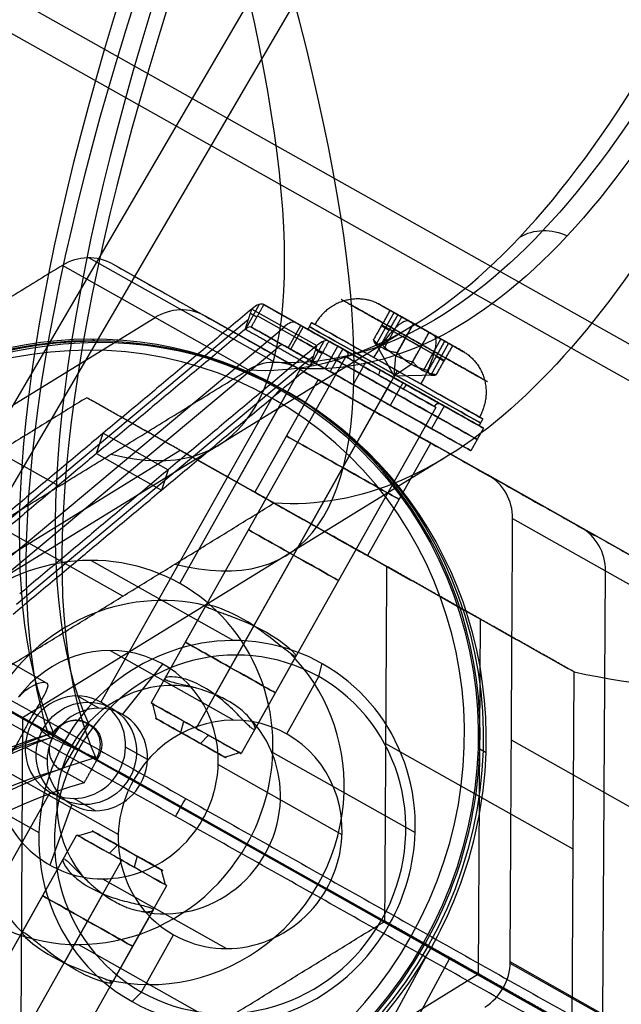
# Model space of a CAD drawing. Header units: millimetres. Extents: x -445 to 449, y -417 to 415.
# Tile 213 of 256: x 228 to 251, y -145 to -107. Entities that reach past the tile are written whole.
import ezdxf

# ---------------------------------------------------------------- set-up
doc = ezdxf.new("R2010")
doc.units = ezdxf.units.MM
doc.header["$MEASUREMENT"] = 0
doc.layers.add('Default', color=7, linetype='Continuous', true_color=0x000000)

msp = doc.modelspace()

# ---------------------------------------------------------------- linework, layer by layer
at = {"layer": 'Default', "color": 9, "true_color": 0xbfbfbf}
for p, q in [((222.784, -130.718, -948.574), (261.621, -64.307, -932.956)), ((223.931, -131.821, -943.663), (261.571, -67.456, -928.527)), ((209.812, -96.193, -941.384), (280.477, -135.938, -948.099)), ((211.257, -98.422, -936.711), (279.721, -136.929, -943.217)), ((186.497, -110.766, -945.185), (282.114, -164.546, -954.27)), ((237.939, -120.434, -774.365), (230.76, -116.39, -745.534)), ((236.916, -120.73, -774.594), (229.734, -116.684, -745.749)), ((231.675, -116.628, -745.273), (238.858, -120.674, -774.118)), ((237.354, -118.195, -739.223), (236.817, -119.15, -739.223)), ((237.064, -118.373, -738.643), (239.578, -119.787, -737.819)), ((240.046, -119.614, -738.947), (237.531, -118.2, -739.771)), ((242.048, -118.219, -755.029), (242.467, -118.455, -754.892)), ((233.325, -118.707, -760.171), (218.714, -127.699, -762.548)), ((225.441, -128.371, -720.342), (236.936, -118.766, -738.925)), ((249.782, -126.814, -754.936), (235.267, -118.651, -759.696)), ((237.258, -118.685, -739.772), (237.008, -118.544, -738.766)), ((237.286, -118.636, -739.772), (240.152, -120.25, -751.278)), ((241.872, -119.74, -754.123), (242.564, -118.51, -754.123)), ((242.17, -119.908, -755.33), (242.862, -118.677, -755.331)), ((243.177, -118.854, -752.601), (243.333, -118.942, -753.226)), ((243.412, -118.947, -801.193), (224.152, -130.8, -804.326)), ((226.826, -128.686, -719.648), (238.321, -119.08, -738.231)), ((239.555, -120.485, -738.947), (237.041, -119.071, -739.771)), ((238.474, -119.878, -745.525), (238.964, -119.007, -745.525)), ((239.055, -119.06, -754.432), (238.565, -119.932, -754.432)), ((239.377, -118.897, -754.432), (239.229, -119.158, -754.432)), ((240.698, -119.984, -755.036), (239.357, -119.23, -755.476)), ((242.377, -119.198, -753.428), (242.071, -119.026, -754.829)), ((242.092, -118.99, -754.829), (242.996, -119.498, -755.832)), ((243.607, -119.841, -753.032), (242.397, -119.161, -753.428)), ((243.321, -118.935, -753.23), (242.629, -120.165, -753.23)), ((230.882, -119.539, -744.022), (231.121, -119.673, -744.984)), ((239.331, -120.564, -738.398), (239.868, -119.609, -738.399)), ((239.428, -119.266, -739.15), (242.674, -121.095, -752.187)), ((240, -119.591, -749.687), (242.515, -121.005, -748.863)), ((242.574, -120.963, -754.432), (241.773, -119.556, -754.829)), ((242.996, -119.498, -755.832), (244.206, -120.179, -755.436)), ((243.919, -119.272, -755.634), (243.227, -120.502, -755.634)), ((244.378, -119.529, -753.534), (243.686, -120.76, -753.533)), ((243.932, -119.279, -755.63), (244.087, -119.367, -756.255)), ((226.57, -129.47, -720.212), (238.065, -119.865, -738.795)), ((239.773, -120.099, -738.947), (239.522, -119.958, -737.941)), ((239.906, -120.685, -751.278), (240.397, -119.814, -751.279)), ((240.58, -119.918, -754.432), (240.09, -120.79, -754.432)), ((243.607, -119.841, -753.032), (244.511, -120.35, -754.035)), ((244.678, -119.699, -754.73), (243.986, -120.929, -754.73)), ((244.81, -119.773, -754.124), (245.23, -120.009, -753.986)), ((227.955, -129.785, -719.517), (239.45, -120.18, -738.101)), ((240.7, -120.215, -754.432), (233.165, -133.612, -754.429)), ((238.938, -120.138, -739.15), (242.184, -121.966, -752.187)), ((239.801, -120.05, -738.947), (242.666, -121.664, -750.454)), ((242.574, -120.963, -754.432), (242.629, -120.165, -753.23)), ((244.491, -120.387, -754.035), (244.185, -120.215, -755.436)), ((236.482, -125.068, -742.892), (238.933, -120.71, -742.893)), ((241.208, -121.991, -752.028), (238.933, -120.71, -742.893)), ((239.51, -120.462, -749.687), (242.024, -121.876, -748.863)), ((241.478, -120.421, -744.701), (240.988, -121.292, -744.701)), ((241.632, -120.508, -750.778), (242.015, -120.724, -752.316)), ((242.689, -120.759, -750.632), (242.542, -121.02, -750.632)), ((242.574, -120.963, -754.432), (243.227, -120.502, -755.634)), ((239.627, -121.103, -754.431), (237.176, -125.461, -754.43)), ((242.541, -121.021, -756.682), (242.051, -121.893, -756.682)), ((242.541, -121.022, -758.432), (242.051, -121.893, -758.432)), ((242.542, -121.021, -752.182), (242.052, -121.892, -752.182)), ((242.688, -120.76, -758.232), (242.541, -121.022, -758.232)), ((242.574, -120.963, -754.432), (244.192, -120.917, -754.035)), ((229.61, -125.226, -775.782), (222.428, -121.18, -746.937)), ((242.444, -121.195, -752.432), (234.909, -134.592, -752.429)), ((242.443, -121.196, -756.432), (234.909, -134.593, -756.429)), ((237.839, -121.815, -741.451), (238.204, -121.447, -741.932)), ((242.911, -121.228, -750.454), (242.421, -122.099, -750.454)), ((243.068, -121.318, -756.547), (243.451, -121.533, -758.085)), ((237.839, -121.815, -741.451), (231.221, -133.582, -741.448)), ((234.276, -128.99, -742.892), (238.443, -121.582, -742.893)), ((243.688, -121.666, -756.257), (244.121, -121.91, -757.998)), ((244.187, -122.176, -754.432), (236.652, -135.573, -754.429)), ((244.503, -122.124, -754.432), (244.012, -122.995, -754.432)), ((245.726, -122.812, -753.388), (244.385, -122.058, -753.827)), ((241.806, -122.328, -751.931), (239.355, -126.686, -751.93)), ((241.806, -122.329, -756.931), (239.355, -126.687, -756.93)), ((243.197, -122.537, -756.257), (243.631, -122.781, -757.997)), ((246.001, -122.622, -754.432), (245.854, -122.884, -754.432)), ((246.116, -124.756, -771.739), (242.405, -122.665, -756.835)), ((246.028, -122.982, -754.432), (245.538, -123.853, -754.432)), ((231.06, -123.961, -729.915), (231.317, -123.176, -729.351)), ((231.317, -123.176, -729.351), (233.831, -124.59, -728.527)), ((243.985, -123.554, -754.431), (241.534, -127.912, -754.43)), ((234.298, -123.843, -759.344), (222.609, -131.037, -761.245)), ((244.614, -124.078, -801.423), (228.191, -134.186, -804.095)), ((231.06, -123.961, -729.915), (233.574, -125.375, -729.091)), ((245.911, -130.374, -755.536), (234.298, -123.843, -759.344)), ((233.831, -124.59, -728.527), (233.574, -125.375, -729.091)), ((253.374, -128.837, -769.359), (246.191, -124.791, -740.514)), ((238.757, -126.349, -752.027), (236.482, -125.068, -742.892)), ((232.076, -129.481, -774.842), (224.831, -125.4, -745.747)), ((247.153, -126.479, -740.038), (254.335, -130.525, -768.883)), ((243.727, -129.149, -771.987), (239.954, -127.023, -756.834)), ((217.25, -128.02, -745.707), (228.564, -134.382, -741.997)), ((230.844, -128.096, -743.872), (236.351, -131.198, -765.986)), ((250.649, -145.658, -752.078), (250.744, -128.502, -754.46)), ((235.283, -129.846, -754.43), (233.7, -132.661, -754.429)), ((237.139, -130.627, -756.43), (235.641, -133.29, -756.429)), ((237.139, -130.626, -752.43), (235.642, -133.289, -752.429)), ((245.835, -144.098, -753.63), (245.911, -130.374, -755.536)), ((226.454, -131.337, -749.71), (229.11, -132.831, -748.839)), ((231.583, -131.581, -746.839), (236.371, -134.279, -766.069)), ((232.064, -134.057, -744.835), (233.623, -132.113, -746.256)), ((238.77, -131.807, -754.43), (237.188, -134.62, -754.429)), ((239.657, -132.595, -765.487), (239.783, -132.092, -765.006)), ((249.457, -146.139, -768.177), (249.533, -132.414, -770.083)), ((225.899, -132.885, -751.317), (228.448, -134.319, -750.481)), ((238.412, -134.81, -765.486), (239.657, -132.595, -765.487)), ((231.149, -133.818, -745.097), (230.306, -133.343, -741.71)), ((233.382, -134.226, -754.86), (233.233, -133.65, -754.978)), ((229.408, -134.857, -745.385), (227.841, -133.977, -747.309)), ((228.191, -134.186, -803.901), (228.084, -153.416, -801.23)), ((229.714, -136.217, -741.454), (230.773, -134.437, -741.44)), ((230.661, -134.375, -741.476), (230.829, -134.468, -741.421)), ((236.014, -135.707, -753.997), (233.382, -134.226, -754.86)), ((234.322, -134.755, -752.919), (234.43, -134.323, -752.506)), ((229.413, -134.834, -741.723), (231.065, -135.821, -741.173)), ((234.322, -134.755, -752.919), (235.074, -135.178, -755.939)), ((230.359, -135.397, -767.409), (229.821, -135.094, -767.066)), ((235.074, -135.178, -755.939), (235.388, -134.862, -756.352)), ((249.495, -139.276, -769.13), (242.251, -135.195, -740.036)), ((254.287, -139.103, -767.691), (247.105, -135.057, -738.846)), ((223.322, -135.527, -744.702), (228.828, -138.629, -766.817)), ((229.143, -135.8, -745.318), (228.3, -135.325, -741.931)), ((230.359, -135.397, -767.409), (232.489, -136.595, -766.711)), ((233.025, -135.8, -744.352), (232.181, -135.325, -740.965)), ((236.014, -135.707, -753.997), (236.585, -135.535, -753.879)), ((237.877, -135.527, -741.078), (243.384, -138.629, -763.193)), ((245.886, -135.392, -738.063), (246.126, -135.527, -739.024)), ((231.121, -135.721, -741.173), (231.084, -135.742, -741.098)), ((231.085, -135.753, -741.12), (231.102, -135.711, -741.1)), ((227.111, -135.999, -747.333), (231.9, -138.696, -766.563)), ((230.575, -136.698, -741.172), (229.651, -136.182, -741.474)), ((231.917, -136.267, -740.898), (243.231, -142.63, -737.189)), ((235.764, -135.999, -745.178), (240.552, -138.696, -764.408)), ((232.76, -136.743, -744.285), (235.174, -138.1, -745.03)), ((229.26, -137.068, -741.447), (222.642, -148.835, -741.445)), ((231.019, -137.782, -744.573), (230.175, -137.307, -741.186)), ((230.104, -137.543, -744.835), (229.252, -139.885, -746.255)), ((230.931, -138.584, -754.859), (230.36, -138.756, -754.977)), ((230.931, -138.584, -754.859), (233.563, -140.065, -753.996)), ((222.759, -152.115, -754.425), (230.293, -138.718, -754.428)), ((231.871, -139.113, -752.918), (231.558, -139.429, -752.505)), ((231.871, -139.113, -752.918), (232.623, -139.536, -755.938)), ((236.885, -139.062, -740.829), (244.009, -143.068, -738.494)), ((224.502, -153.096, -752.425), (232.037, -139.699, -752.428)), ((224.502, -153.096, -756.425), (232.036, -139.699, -756.428)), ((229.759, -139.669, -754.427), (228.175, -142.484, -754.427)), ((232.623, -139.536, -755.938), (232.515, -139.969, -756.351)), ((233.563, -140.065, -753.996), (233.713, -140.641, -753.878)), ((231.292, -140.417, -745.672), (236.081, -143.114, -764.902)), ((226.245, -154.076, -754.425), (233.78, -140.679, -754.428)), ((239.962, -140.798, -764.26), (242.092, -141.996, -763.562)), ((231.304, -141.001, -752.427), (229.806, -143.664, -752.427)), ((231.304, -141.002, -756.427), (229.806, -143.665, -756.427)), ((233.244, -141.632, -754.427), (231.662, -144.445, -754.427)), ((242.092, -141.996, -763.562), (242.392, -142.164, -762.944)), ((246.792, -144.633, -737.581), (242.212, -142.058, -739.083)), ((232.794, -144.798, -765.484), (234.04, -142.583, -765.485)), ((243.231, -142.63, -737.189), (243.77, -142.933, -737.532)), ((230.355, -142.959, -741.909), (235.862, -146.061, -764.023)), ((213.33, -199.808, -937.577), (243.79, -143.45, -950.607)), ((215.33, -197.871, -933.068), (244.712, -143.508, -945.637)), ((254.238, -147.736, -766.491), (247.056, -143.69, -737.647)), ((254.24, -147.681, -766.5), (247.057, -143.635, -737.655)), ((234.146, -151.292, -755.531), (245.835, -144.098, -753.63)), ((232.794, -144.798, -765.484), (232.43, -145.166, -765.003))]:
    msp.add_line(p, q, dxfattribs=at)
at = {"layer": 'Default', "color": 9, "true_color": 0xbfbfbf, "extrusion": (-0.239414, 0.134863, 0.961506)}
for centre, radius in [((4.905, 53.002, -786.717), 15.938), ((4.905, 53.002, -787.279), 16), ((4.905, 53.002, -788.041), 2)]:
    msp.add_circle(centre, radius, dxfattribs=at)
at = {"layer": 'Default', "color": 9, "true_color": 0xbfbfbf, "extrusion": (0.490212, 0.871603, -0.000190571)}
for centre, radius in [((-270.726, -754.429, 13.678), 3.8), ((-270.726, -754.429, 13.058), 2.25), ((-270.726, -754.429, 9.558), 2.5), ((-270.726, -754.429, 5.673), 2), ((-270.726, -754.429, 0.687), 2), ((-270.726, -754.429, -10.571), 2)]:
    msp.add_circle(centre, radius, dxfattribs=at)
at = {"layer": 'Default', "color": 9, "true_color": 0xbfbfbf, "extrusion": (0.825448, -0.493127, 0.274702)}
for centre, radius, start, end in [((80.523, -801.102, 52.106), 80, 21.21539, 169.11039), ((80.523, -801.102, 53.106), 81, 22.33024, 166.5581), ((80.523, -801.102, 54.106), 80, 19.89218, 169.28289), ((80.523, -801.102, 53.106), 79, 19.797, 169.15919)]:
    msp.add_arc(centre, radius, start, end, dxfattribs=at)
at = {"layer": 'Default', "color": 9, "true_color": 0xbfbfbf, "extrusion": (0.843574, 0.519183, 0.137227)}
for centre, radius, start, end in [((-31.36, -813.505, 24.599), 197.521, 172.07473, 217.32498), ((-31.36, -813.505, 24.607), 202.521, 172.00037, 217.36951)]:
    msp.add_arc(centre, radius, start, end, dxfattribs=at)
at = {"layer": 'Default', "color": 9, "true_color": 0xbfbfbf, "extrusion": (-0.239414, 0.134863, 0.961506)}
for centre, radius, start, end in [((-10.089, 44.331, -787.779), 2, 180.0397, 240.0397), ((4.905, 53.002, -786.779), 16, 118.4408, 270.0397), ((4.905, 53.002, -787.779), 16, 118.4408, 270.0397), ((-10.089, 44.331, -802.743), 2, 180.0397, 240.0397), ((4.905, 53.002, -786.279), 15.5, 90.0397, 270.0397), ((-13.394, 50.789, -799.779), 0.2, 90.0397, 180.0397), ((-13.397, 55.189, -799.779), 0.2, 180.0397, 270.0397), ((-10.101, 61.652, -787.779), 2, 120.0397, 180.0397), ((-10.101, 61.652, -802.779), 2, 120.0397, 180.0397), ((4.905, 53.002, -787.779), 7.5, 118.4408, 270.0397), ((4.905, 53.002, -786.779), 16, 270.0397, 90.0397), ((4.905, 53.002, -787.779), 16, 270.0397, 90.0397), ((4.905, 53.002, -786.279), 15.5, 270.0397, 90.0397), ((4.905, 53.002, -799.279), 7.5, 195.006, 345.0735), ((4.905, 53.002, -810.779), 7.5, 118.4408, 270.0397), ((4.905, 53.002, -811.279), 7, 90.0397, 270.0397), ((4.905, 53.002, -791.279), 4.459, 118.4408, 262.1173), ((4.905, 53.002, -799.279), 7.5, 118.4408, 165.0735), ((4.905, 53.002, -787.779), 7.5, 270.0397, 90.0397), ((4.905, 53.002, -801.328), 4.459, 196.5233, 343.5562), ((4.905, 53.002, -786.279), 2, 90.0397, 270.0397), ((4.905, 53.002, -789.802), 2, 90.0397, 270.0397), ((4.905, 53.002, -811.279), 4.459, 118.4408, 270.0397), ((4.905, 53.002, -791.279), 4.458, 277.9622, 90.0397), ((4.905, 53.002, -786.279), 2, 270.0397, 298.4408), ((4.905, 53.002, -801.328), 4.459, 118.4408, 163.5562), ((4.905, 53.002, -810.779), 7.5, 270.0397, 90.0397), ((4.905, 53.002, -789.802), 2, 270.0397, 298.4408), ((4.905, 53.002, -786.279), 2, 298.4408, 90.0397), ((4.905, 53.002, -811.279), 7, 270.0397, 90.0397), ((4.905, 53.002, -787.779), 7.5, 90.0397, 118.4408), ((4.905, 53.002, -786.779), 16, 90.0397, 118.4408), ((4.905, 53.002, -787.779), 16, 90.0397, 118.4408), ((4.905, 53.002, -789.802), 2, 298.4408, 90.0397), ((4.905, 53.002, -791.279), 4.459, 90.0397, 118.4408), ((4.905, 53.002, -811.279), 4.459, 270.0397, 90.0397), ((4.905, 53.002, -799.279), 7.5, 15.006, 118.4408), ((4.905, 53.002, -801.328), 4.459, 16.5233, 118.4408), ((4.905, 53.002, -810.779), 7.5, 90.0397, 118.4408), ((4.905, 53.002, -811.279), 4.458, 90.0397, 118.4408), ((4.893, 70.323, -787.779), 2, 60.0397, 120.0397)]:
    msp.add_arc(centre, radius, start, end, dxfattribs=at)
at = {"layer": 'Default', "color": 9, "true_color": 0xbfbfbf, "extrusion": (0.838077, -0.471296, 0.274785)}
for centre, radius, start, end in [((11.403, -784.106, 51.499), 2, 359.9886, 35.9308), ((11.403, -784.106, 52.978), 2, 359.9886, 35.9308), ((11.403, -784.106, 51.499), 1, 359.9886, 35.9308), ((11.403, -784.106, 54.499), 2, 359.9886, 35.9308), ((11.403, -784.106, 52.988), 1, 359.9886, 35.9308), ((11.403, -784.106, 54.499), 1, 359.9886, 35.9308), ((13.2, -797.582, 52.999), 0.2, 269.9886, 359.9886), ((13.199, -801.982, 52.999), 0.2, 359.9886, 89.9886)]:
    msp.add_arc(centre, radius, start, end, dxfattribs=at)
at = {"layer": 'Default', "color": 9, "true_color": 0xbfbfbf, "extrusion": (0.490212, 0.871603, -0.000190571)}
for centre, radius, start, end in [((-270.726, -754.429, 13.558), 4, 96.0751, 52.0265), ((-270.726, -754.429, 13.858), 3.8, 254.0508, 164.0508), ((-270.726, -754.429, 13.558), 3.8, 254.0508, 74.0508), ((-270.726, -754.429, 13.058), 4, 96.0751, 52.0265), ((-270.726, -754.429, 12.558), 4, 96.0751, 52.0265), ((-270.726, -754.429, 13.558), 2.25, 254.0508, 74.0508), ((-270.726, -754.429, 13.558), 2.2, 344.0508, 74.0508), ((-270.726, -754.429, 13.558), 2.2, 254.0508, 344.0508), ((-270.726, -754.429, 13.358), 2, 344.0508, 180), ((-270.726, -754.429, 13.358), 2, 254.0508, 344.0508), ((-270.726, -754.429, 12.558), 2.25, 254.0508, 74.0508), ((-270.726, -754.429, 13.558), 3.8, 74.0508, 180), ((-270.726, -754.429, 13.558), 2.2, 150.9566, 288.3628), ((-270.726, -754.429, 13.558), 2.25, 74.0508, 180), ((-270.726, -754.429, 13.558), 2.2, 74.0508, 254.0508), ((-270.726, -754.429, 12.058), 2.5, 344.0508, 164.0508), ((-270.726, -754.429, 12.058), 2.5, 180, 344.0508), ((-270.726, -754.429, 13.358), 2, 180, 254.0508), ((-270.726, -754.429, 13.558), 2.25, 180, 254.0508), ((-270.726, -754.429, 13.858), 3.8, 180, 254.0508), ((-270.726, -754.429, 12.558), 2.25, 74.0508, 180), ((-270.726, -754.429, 13.558), 3.8, 180, 254.0508), ((-270.726, -754.429, 12.558), 2.25, 180, 254.0508), ((-270.726, -754.429, 13.858), 3.8, 164.0508, 180), ((-270.726, -754.429, 12.058), 2.5, 164.0508, 180), ((-270.726, -754.429, 7.058), 2.5, 344.0508, 164.0508), ((-270.726, -754.429, 7.058), 2.5, 180, 344.0508), ((-270.726, -754.429, 7.058), 2.5, 164.0508, 180), ((-270.726, -754.429, -2.012), 2, 254.0508, 74.0508), ((-270.726, -754.429, -2.442), 1.571, 254.0508, 74.0508), ((-270.726, -754.429, -2.012), 2, 74.0508, 180), ((-270.726, -754.429, -2.442), 1.571, 74.0508, 254.0508), ((-270.726, -754.429, -2.012), 2, 180, 254.0508), ((-270.726, -754.429, -7.442), 1.571, 254.0508, 74.0508), ((-270.726, -754.429, -7.871), 2, 254.0508, 360), ((-270.726, -754.429, -7.871), 2, 0, 74.0508), ((-270.726, -754.429, -7.442), 1.571, 74.0508, 254.0508), ((-270.726, -754.429, -7.871), 2, 74.0508, 254.0508)]:
    msp.add_arc(centre, radius, start, end, dxfattribs=at)
at = {"layer": 'Default', "color": 9, "true_color": 0xbfbfbf, "extrusion": (0.839507, -0.468745, 0.274783)}
for centre, radius, start, end in [((-83.21, -806.881, 52.884), 81, 14.73827, 14.77113), ((-83.21, -806.881, 52.984), 81, 14.73827, 14.76264), ((-83.21, -806.881, 53.084), 81, 14.73827, 14.7707), ((-83.21, -806.881, 51.984), 80.1, 14.9084, 153.98677), ((-83.21, -806.881, 51.984), 79.9, 14.94675, 154.46812), ((-83.21, -806.881, 51.984), 79.9, 14.94675, 154.46812), ((-83.21, -806.881, 52.884), 81, 17.68616, 152.9454), ((-83.21, -806.881, 53.084), 81, 17.69251, 153.24135), ((-83.21, -806.881, 53.984), 80.1, 15.17278, 156.026), ((-83.21, -806.881, 53.984), 80.1, 14.9084, 15.00822), ((-83.21, -806.881, 52.884), 79, 15.12179, 155.77743), ((-83.21, -806.881, 52.884), 79, 15.12179, 155.77743), ((-83.21, -806.881, 53.984), 79, 15.12179, 155.81327)]:
    msp.add_arc(centre, radius, start, end, dxfattribs=at)
at = {"layer": 'Default', "color": 9, "true_color": 0xbfbfbf, "extrusion": (0.868622, -0.488553, -0.082534)}
msp.add_arc((-5.118, -922.063, 349.162), 2, 258.4632, 281.5149, dxfattribs=at)
at = {"layer": 'Default', "color": 9, "true_color": 0xbfbfbf}
for points, degree in [([(269.663, -54.842, -915.895), (226.555, -81.373, -922.908), (183.446, -107.905, -929.921)], 2), ([(185.643, -109.143, -943.508), (229.304, -82.272, -936.406), (272.964, -55.401, -929.304)], 2), ([(273.461, -60.139, -926.592), (231.208, -86.143, -933.466), (188.955, -112.148, -940.339)], 2), ([(186.696, -110.42, -945.145), (234.504, -137.31, -949.687), (282.312, -164.199, -954.23)], 2), ([(281.92, -164.896, -954.23), (234.112, -138.006, -949.687), (186.304, -111.117, -945.145)], 2), ([(188.955, -112.148, -940.339), (235.46, -138.305, -944.758), (281.965, -164.461, -949.177)], 2), ([(247.427, -115.592, -817.867), (247.695, -115.433, -817.763), (248.319, -115.255, -817.569), (248.97, -115.397, -817.45), (249.264, -115.539, -817.417)], 3), ([(229.734, -116.684, -745.749), (222.428, -121.18, -746.937), (215.122, -125.676, -748.126)], 2), ([(231.675, -116.628, -745.273), (238.933, -120.71, -742.893), (246.191, -124.791, -740.514)], 2), ([(237.064, -118.373, -738.643), (231.317, -123.176, -729.351), (225.569, -127.979, -720.06)], 2), ([(236.807, -119.158, -739.207), (236.936, -118.766, -738.925), (237.064, -118.373, -738.643)], 2), ([(237.041, -119.071, -739.771), (237.286, -118.636, -739.772), (237.531, -118.2, -739.772)], 2), ([(237.531, -118.2, -739.772), (238.964, -119.007, -745.525), (240.397, -119.814, -751.279)], 2), ([(237.531, -118.2, -739.772), (238.789, -118.907, -739.359), (240.046, -119.614, -738.947)], 2), ([(242.41, -118.423, -754.829), (242.092, -118.99, -754.829), (241.773, -119.556, -754.829)], 2), ([(242.716, -118.595, -753.429), (242.563, -118.509, -754.129), (242.41, -118.423, -754.829)], 2), ([(242.41, -118.423, -754.829), (242.862, -118.677, -755.331), (243.314, -118.932, -755.832)], 2), ([(242.079, -119.728, -753.428), (242.397, -119.161, -753.428), (242.716, -118.595, -753.429)], 2), ([(243.926, -119.275, -753.032), (243.321, -118.935, -753.23), (242.716, -118.595, -753.429)], 2), ([(236.807, -119.158, -739.207), (231.06, -123.961, -729.915), (225.313, -128.763, -720.624)], 2), ([(239.322, -120.572, -738.383), (238.065, -119.865, -738.795), (236.807, -119.158, -739.207)], 2), ([(239.906, -120.685, -751.278), (238.474, -119.878, -745.525), (237.041, -119.071, -739.771)], 2), ([(237.041, -119.071, -739.771), (238.298, -119.778, -739.359), (239.556, -120.485, -738.947)], 2), ([(243.314, -118.932, -755.832), (242.996, -119.498, -755.832), (242.677, -120.065, -755.832)], 2), ([(243.314, -118.932, -755.832), (243.919, -119.272, -755.634), (244.524, -119.612, -755.436)], 2), ([(240.046, -119.614, -738.947), (239.801, -120.05, -738.947), (239.556, -120.485, -738.947)], 2), ([(242.911, -121.228, -750.454), (241.478, -120.421, -744.701), (240.046, -119.614, -738.947)], 2), ([(243.288, -120.408, -753.032), (243.607, -119.841, -753.032), (243.926, -119.275, -753.032)], 2), ([(244.524, -119.612, -755.436), (244.206, -120.179, -755.436), (243.887, -120.745, -755.435)], 2), ([(244.83, -119.784, -754.036), (244.378, -119.529, -753.534), (243.926, -119.275, -753.032)], 2), ([(244.524, -119.612, -755.436), (244.677, -119.698, -754.736), (244.83, -119.784, -754.036)], 2), ([(239.578, -119.787, -737.819), (233.831, -124.59, -728.527), (228.084, -129.393, -719.235)], 2), ([(239.578, -119.787, -737.819), (239.45, -120.18, -738.101), (239.322, -120.572, -738.383)], 2), ([(244.83, -119.784, -754.036), (244.511, -120.35, -754.035), (244.192, -120.917, -754.035)], 2), ([(222.305, -129.722, -776.971), (229.61, -125.226, -775.782), (236.916, -120.73, -774.594)], 2), ([(227.827, -130.177, -719.8), (233.574, -125.375, -729.091), (239.322, -120.572, -738.383)], 2), ([(236.921, -120.726, -774.593), (236.919, -120.727, -774.593), (236.918, -120.728, -774.594), (236.916, -120.73, -774.594)], 3), ([(238.858, -120.674, -774.118), (238.856, -120.673, -774.119), (238.854, -120.672, -774.119), (238.852, -120.671, -774.12)], 3), ([(238.858, -120.674, -774.118), (246.116, -124.756, -771.739), (253.374, -128.837, -769.359)], 2), ([(239.556, -120.485, -738.947), (240.988, -121.292, -744.701), (242.421, -122.099, -750.454)], 2), ([(230.676, -121.803, -744.796), (224.831, -125.4, -745.747), (218.987, -128.997, -746.698)], 2), ([(242.289, -128.333, -740.989), (236.482, -125.068, -742.892), (230.676, -121.803, -744.796)], 2), ([(237.92, -125.884, -773.891), (234.298, -123.843, -759.344), (230.676, -121.803, -744.796)], 2), ([(226.232, -133.078, -775.792), (232.076, -129.481, -774.842), (237.92, -125.884, -773.891)], 2), ([(237.92, -125.884, -773.891), (243.727, -129.149, -771.987), (249.533, -132.414, -770.083)], 2), ([(247.057, -143.635, -737.655), (247.105, -135.057, -738.846), (247.153, -126.479, -740.038)], 2), ([(242.212, -142.058, -739.083), (242.251, -135.195, -740.036), (242.289, -128.333, -740.989)], 2), ([(249.533, -132.414, -770.083), (245.911, -130.374, -755.536), (242.289, -128.333, -740.989)], 2), ([(238.77, -131.807, -754.43), (238.762, -131.82, -754.24), (238.736, -131.812, -754.056), (238.692, -131.788, -753.88)], 3), ([(230.645, -134.379, -741.433), (230.708, -134.41, -741.429), (230.761, -134.439, -741.412), (230.813, -134.473, -741.379)], 3), ([(229.403, -134.852, -741.723), (229.427, -134.809, -741.723), (229.452, -134.766, -741.723)], 2), ([(237.102, -134.615, -753.879), (237.145, -134.639, -754.05), (237.175, -134.642, -754.233), (237.188, -134.62, -754.429)], 3), ([(229.134, -134.854, -737.629), (229.159, -134.871, -737.613), (229.183, -134.886, -737.6), (229.21, -134.901, -737.59)], 3), ([(229.21, -134.901, -737.59), (229.238, -134.919, -737.582), (229.268, -134.935, -737.573), (229.299, -134.949, -737.566)], 3), ([(229.351, -134.947, -741.723), (229.374, -134.904, -741.723), (229.398, -134.862, -741.723)], 2), ([(231.078, -135.798, -741.173), (230.826, -136.248, -741.173), (230.575, -136.698, -741.172)], 2), ([(231.131, -135.703, -741.173), (231.107, -135.746, -741.173), (231.083, -135.788, -741.173)], 2), ([(233.244, -141.632, -754.427), (233.256, -141.61, -754.232), (233.238, -141.586, -754.048), (233.195, -141.561, -753.878)], 3), ([(230.524, -149.252, -740.984), (236.368, -145.655, -740.033), (242.212, -142.058, -739.083)], 2), ([(249.457, -146.139, -768.177), (245.835, -144.098, -753.63), (242.212, -142.058, -739.083)], 2), ([(218.911, -142.721, -744.792), (224.717, -145.986, -742.888), (230.524, -149.252, -740.984)], 2), ([(231.605, -144.388, -753.877), (231.649, -144.413, -754.053), (231.669, -144.432, -754.237), (231.662, -144.445, -754.427)], 3)]:
    msp.add_open_spline(points, degree=degree, dxfattribs=at)
for points, knots in [([(270.273, -55.194, -914.157), (268.546, -64.201, -906.058), (264.745, -80.652, -888.635), (257.446, -102.098, -856.35), (248.446, -117.227, -817.859), (241.425, -120.655, -788.803), (237.884, -120.434, -774.377)], [0, 0, 0, 0, 35.012927, 70.025853, 116.709755, 163.377347, 163.377347, 163.377347, 163.377347]), ([(236.921, -120.726, -774.593), (240.476, -120.944, -789.045), (247.54, -117.491, -818.14), (256.633, -102.296, -856.644), (264.04, -80.787, -888.903), (267.916, -64.301, -906.296), (269.685, -55.279, -914.378)], [-1314.671432, -1314.671432, -1314.671432, -1314.671432, -1267.486616, -1220.301788, -1184.913167, -1149.524555, -1149.524555, -1149.524555, -1149.524555]), ([(270.901, -55.245, -914.08), (269.218, -64.264, -905.977), (265.5, -80.745, -888.545), (258.312, -102.248, -856.232), (249.393, -117.439, -817.686), (242.392, -120.889, -788.575), (238.852, -120.671, -774.12)], [-189.353565, -189.353565, -189.353565, -189.353565, -153.964953, -118.576332, -71.391504, -24.206688, -24.206688, -24.206688, -24.206688]), ([(271.233, -58.883, -917.644), (269.269, -69.135, -908.439), (267.062, -78.541, -898.335), (262.2, -95.169, -876.557), (259.545, -102.391, -864.883), (253.844, -114.19, -840.243), (250.816, -118.716, -827.355), (244.526, -124.673, -800.991), (241.259, -126.114, -787.492), (237.92, -125.884, -773.891)], [-879.495751, -879.495751, -879.495751, -879.495751, -837.156721, -837.156721, -794.836461, -794.836461, -752.393419, -752.393419, -709.935271, -709.935271, -709.935271, -709.935271]), ([(249.533, -132.414, -770.083), (254.264, -133.427, -783.228), (260.298, -133.543, -795.82), (274.601, -132.093, -819.556), (282.886, -130.522, -830.72), (301.248, -125.843, -851.209), (311.256, -122.757, -860.473), (332.454, -115.315, -876.895), (343.645, -110.96, -884.053), (355.188, -106.096, -890.117)], [709.935271, 709.935271, 709.935271, 709.935271, 752.393422, 752.393422, 794.836466, 794.836466, 837.156729, 837.156729, 879.495751, 879.495751, 879.495751, 879.495751]), ([(226.232, -133.078, -775.792), (228.169, -134.17, -789.621), (228.65, -134.443, -803.574), (226.874, -133.451, -831.249), (224.611, -132.182, -844.998), (217.568, -128.226, -871.711), (212.822, -125.559, -884.59), (201.241, -119.051, -909.043), (194.406, -115.21, -920.617), (186.727, -110.893, -931.391)], [709.935271, 709.935271, 709.935271, 709.935271, 752.393427, 752.393427, 794.836466, 794.836466, 837.156724, 837.156724, 879.495751, 879.495751, 879.495751, 879.495751]), ([(238.852, -120.671, -774.12), (238.559, -120.507, -774.205), (238.221, -120.425, -774.295), (237.548, -120.444, -774.46), (237.212, -120.546, -774.535), (236.921, -120.726, -774.593)], [-13.64441, -13.64441, -13.64441, -13.64441, -12.578056, -12.578056, -11.511505, -11.511505, -11.511505, -11.511505]), ([(238.692, -131.788, -753.88), (238.599, -131.734, -753.503), (238.426, -131.601, -753.168), (237.855, -131.142, -752.546), (237.401, -130.783, -752.368), (236.399, -130.168, -752.532), (235.934, -129.972, -752.868), (235.326, -129.803, -753.815), (235.197, -129.822, -754.406), (235.34, -129.903, -754.979)], [0.6050208, 0.6050208, 0.6050208, 0.6050208, 0.718725, 0.718725, 0.8816543, 0.8816543, 1.047429, 1.047429, 1.2117424, 1.2117424, 1.2117424, 1.2117424]), ([(235.34, -129.903, -754.979), (235.422, -129.949, -755.308), (235.582, -130.011, -755.615), (235.915, -130.132, -755.946), (235.979, -130.155, -756.002), (236.088, -130.195, -756.083), (236.126, -130.209, -756.109), (236.206, -130.238, -756.16), (236.2, -130.235, -756.17), (236.62, -130.397, -756.368), (237.097, -130.579, -756.527), (238.158, -131.176, -756.179), (238.422, -131.41, -755.777), (238.629, -131.601, -755.373), (238.619, -131.595, -755.368), (238.651, -131.629, -755.28), (238.665, -131.644, -755.237), (238.703, -131.687, -755.108), (238.722, -131.71, -755.025), (238.765, -131.772, -754.765), (238.776, -131.797, -754.595), (238.77, -131.807, -754.43)], [0, 0, 0, 0, 0.1941413, 0.1941413, 0.2355815, 0.2355815, 0.2563016, 0.2563016, 0.2770217, 0.2770217, 0.3029356, 0.3029356, 0.3288528, 0.3288528, 0.349568, 0.349568, 0.3702831, 0.3702831, 0.4117135, 0.4117135, 0.5018127, 0.5018127, 0.5018127, 0.5018127]), ([(228.038, -133.382, -747.469), (228.243, -133.164, -747.572), (228.38, -133.074, -747.69), (228.625, -132.923, -747.925), (228.723, -132.88, -748.046), (228.977, -132.792, -748.416), (229.082, -132.796, -748.669), (229.181, -132.895, -749.193), (229.181, -132.983, -749.464), (229.076, -133.228, -749.869), (229.024, -133.326, -750.002), (228.901, -133.541, -750.198), (228.853, -133.623, -750.264), (228.755, -133.789, -750.357), (228.721, -133.846, -750.386), (228.611, -134.033, -750.451), (228.537, -134.159, -750.482), (228.36, -134.475, -750.481), (228.29, -134.604, -750.451), (228.187, -134.794, -750.386), (228.156, -134.853, -750.357), (228.065, -135.023, -750.263), (228.02, -135.107, -750.198), (227.9, -135.324, -750.001), (227.843, -135.419, -749.868), (227.688, -135.636, -749.463), (227.613, -135.682, -749.193), (227.537, -135.664, -748.9), (227.529, -135.661, -748.87), (227.521, -135.657, -748.839)], [0.3075037, 0.3075037, 0.3075037, 0.3075037, 0.3618748, 0.3618748, 0.4162459, 0.4162459, 0.5256726, 0.5256726, 0.634687, 0.634687, 0.6874109, 0.6874109, 0.7137728, 0.7137728, 0.7269538, 0.7269538, 0.7401348, 0.7401348, 0.7533174, 0.7533174, 0.7665, 0.7665, 0.7928652, 0.7928652, 0.8455957, 0.8455957, 0.9545721, 0.9545721, 0.9674696, 0.9674696, 0.9674696, 0.9674696]), ([(237.102, -134.615, -753.879), (237.075, -134.6, -753.77), (237.042, -134.576, -753.666), (236.91, -134.465, -753.311), (236.785, -134.336, -753.086), (236.47, -134.014, -752.722), (236.296, -133.837, -752.593), (235.896, -133.48, -752.436), (235.67, -133.299, -752.406), (235.144, -132.958, -752.493), (234.897, -132.836, -752.607), (234.453, -132.67, -752.917), (234.255, -132.626, -753.115), (233.929, -132.592, -753.585), (233.812, -132.605, -753.837), (233.685, -132.652, -754.379), (233.673, -132.687, -754.67), (233.75, -132.73, -754.979)], [-0.614628, -0.614628, -0.614628, -0.614628, -0.5814444, -0.5814444, -0.4954493, -0.4954493, -0.414045, -0.414045, -0.3338523, -0.3338523, -0.2500962, -0.2500962, -0.1648671, -0.1648671, -0.0814846, -0.0814846, 0, 0, 0, 0]), ([(237.188, -134.62, -754.429), (237.199, -134.6, -754.606), (237.194, -134.558, -754.79), (237.141, -134.427, -755.179), (237.091, -134.336, -755.386), (236.928, -134.139, -755.71), (236.867, -134.071, -755.814), (236.724, -133.939, -755.981), (236.671, -133.891, -756.042), (236.471, -133.737, -756.2), (236.332, -133.638, -756.288), (235.94, -133.419, -756.416), (235.765, -133.34, -756.432), (235.49, -133.227, -756.429), (235.403, -133.196, -756.415), (235.164, -133.114, -756.373), (235.037, -133.076, -756.331), (234.667, -132.972, -756.181), (234.479, -132.931, -756.052), (234.014, -132.823, -755.637), (233.835, -132.778, -755.32), (233.75, -132.73, -754.979)], [0.6935053, 0.6935053, 0.6935053, 0.6935053, 0.7691934, 0.7691934, 0.847536, 0.847536, 0.8830196, 0.8830196, 0.9007613, 0.9007613, 0.9185031, 0.9185031, 0.9362473, 0.9362473, 0.9539916, 0.9539916, 0.9894801, 0.9894801, 1.0678506, 1.0678506, 1.2246708, 1.2246708, 1.2246708, 1.2246708]), ([(229.134, -134.854, -737.629), (228.963, -134.744, -737.754), (228.932, -134.706, -738.014), (228.89, -134.657, -738.446), (228.893, -134.646, -738.673), (228.932, -134.631, -739.352), (229, -134.647, -739.798), (229.126, -134.687, -740.461), (229.173, -134.702, -740.681), (229.257, -134.729, -741.034), (229.291, -134.739, -741.169), (229.363, -134.759, -741.436), (229.387, -134.737, -741.479), (229.487, -134.621, -741.516), (229.576, -134.527, -741.517), (229.77, -134.394, -741.512), (229.877, -134.343, -741.503), (230.208, -134.258, -741.473), (230.441, -134.28, -741.446), (230.645, -134.379, -741.433)], [-0.4651071, -0.4651071, -0.4651071, -0.4651071, -0.4141047, -0.4141047, -0.3590717, -0.3590717, -0.2488048, -0.2488048, -0.1936987, -0.1936987, -0.1596735, -0.1596735, -0.1256483, -0.1256483, -0.0935691, -0.0935691, -0.0614899, -0.0614899, 0, 0, 0, 0]), ([(230.813, -134.473, -741.379), (230.998, -134.592, -741.26), (231.13, -134.793, -741.167), (231.198, -135.142, -741.063), (231.199, -135.264, -741.034), (231.169, -135.435, -741.006), (231.164, -135.468, -740.998), (231.11, -135.621, -740.986), (231.077, -135.694, -740.992), (231.081, -135.717, -741.044)], [-0.8828971, -0.8828971, -0.8828971, -0.8828971, -0.7958767, -0.7958767, -0.7527396, -0.7527396, -0.7342597, -0.7342597, -0.7219084, -0.7219084, -0.7219084, -0.7219084]), ([(230.998, -135.739, -740.83), (230.968, -135.702, -740.673), (230.922, -135.687, -740.519), (230.827, -135.654, -740.212), (230.779, -135.633, -740.058), (230.626, -135.569, -739.599), (230.516, -135.521, -739.297), (230.267, -135.411, -738.705), (230.129, -135.349, -738.414), (229.887, -135.235, -738.021), (229.819, -135.204, -737.912), (229.574, -135.086, -737.653), (229.431, -135.016, -737.545), (229.299, -134.949, -737.566)], [-0.5991092, -0.5991092, -0.5991092, -0.5991092, -0.5208216, -0.5208216, -0.4424585, -0.4424585, -0.2857362, -0.2857362, -0.1288879, -0.1288879, -0.056911, -0.056911, 0, 0, 0, 0]), ([(231.083, -135.788, -741.173), (231.085, -135.779, -741.164), (231.085, -135.777, -741.161), (231.086, -135.771, -741.152), (231.086, -135.767, -741.145), (231.086, -135.756, -741.125), (231.085, -135.748, -741.111), (231.083, -135.734, -741.08), (231.082, -135.726, -741.065), (231.081, -135.717, -741.044)], [6.27786749, 6.27786749, 6.27786749, 6.27786749, 6.27901468, 6.27901468, 6.28130906, 6.28130906, 6.28673821, 6.28673821, 6.29216735, 6.29216735, 6.29216735, 6.29216735]), ([(229.843, -139.676, -754.977), (229.766, -139.633, -754.669), (229.743, -139.66, -754.377), (229.769, -139.793, -753.835), (229.819, -139.901, -753.583), (230.017, -140.161, -753.113), (230.158, -140.308, -752.915), (230.531, -140.601, -752.605), (230.763, -140.748, -752.491), (231.327, -141.02, -752.404), (231.6, -141.119, -752.434), (232.112, -141.276, -752.591), (232.353, -141.333, -752.72), (232.793, -141.435, -753.085), (232.968, -141.475, -753.31), (233.131, -141.531, -753.665), (233.168, -141.546, -753.769), (233.195, -141.561, -753.878)], [-1.2246708, -1.2246708, -1.2246708, -1.2246708, -1.1431703, -1.1431703, -1.0597938, -1.0597938, -0.9745345, -0.9745345, -0.8908085, -0.8908085, -0.8106138, -0.8106138, -0.7292115, -0.7292115, -0.6431502, -0.6431502, -0.6100426, -0.6100426, -0.6100426, -0.6100426]), ([(229.843, -139.676, -754.977), (229.928, -139.724, -755.318), (230.06, -139.854, -755.636), (230.393, -140.195, -756.051), (230.526, -140.334, -756.179), (230.807, -140.597, -756.329), (230.906, -140.686, -756.371), (231.1, -140.847, -756.413), (231.172, -140.906, -756.427), (231.411, -141.082, -756.43), (231.569, -141.191, -756.414), (231.96, -141.411, -756.286), (232.117, -141.479, -756.199), (232.352, -141.569, -756.04), (232.421, -141.59, -755.98), (232.608, -141.643, -755.813), (232.698, -141.66, -755.709), (232.951, -141.698, -755.384), (233.055, -141.692, -755.177), (233.195, -141.67, -754.788), (233.233, -141.653, -754.605), (233.244, -141.632, -754.427)], [0, 0, 0, 0, 0.1568581, 0.1568581, 0.2352007, 0.2352007, 0.2706842, 0.2706842, 0.2884259, 0.2884259, 0.3061677, 0.3061677, 0.323912, 0.323912, 0.3416562, 0.3416562, 0.3771448, 0.3771448, 0.4555153, 0.4555153, 0.5311657, 0.5311657, 0.5311657, 0.5311657]), ([(228.253, -142.503, -754.976), (228.11, -142.423, -754.403), (228.161, -142.542, -753.812), (228.621, -142.974, -752.865), (229.03, -143.27, -752.529), (230.076, -143.807, -752.365), (230.619, -144.008, -752.544), (231.308, -144.258, -753.165), (231.511, -144.337, -753.501), (231.605, -144.388, -753.877)], [0, 0, 0, 0, 0.1643133, 0.1643133, 0.3300837, 0.3300837, 0.4930163, 0.4930163, 0.6067216, 0.6067216, 0.6067216, 0.6067216]), ([(231.662, -144.445, -754.427), (231.656, -144.455, -754.592), (231.629, -144.46, -754.763), (231.554, -144.454, -755.022), (231.524, -144.451, -755.106), (231.468, -144.441, -755.234), (231.448, -144.436, -755.278), (231.403, -144.426, -755.366), (231.412, -144.432, -755.37), (231.141, -144.354, -755.774), (230.805, -144.25, -756.176), (229.743, -143.653, -756.524), (229.34, -143.341, -756.365), (228.983, -143.066, -756.167), (228.989, -143.069, -756.157), (228.922, -143.016, -756.106), (228.891, -142.991, -756.08), (228.801, -142.919, -755.999), (228.748, -142.876, -755.943), (228.472, -142.654, -755.613), (228.335, -142.549, -755.306), (228.253, -142.503, -754.976)], [0.7099297, 0.7099297, 0.7099297, 0.7099297, 0.8000125, 0.8000125, 0.8414527, 0.8414527, 0.8621728, 0.8621728, 0.8828929, 0.8828929, 0.9088068, 0.9088068, 0.9347239, 0.9347239, 0.9554391, 0.9554391, 0.9761543, 0.9761543, 1.0175847, 1.0175847, 1.2117424, 1.2117424, 1.2117424, 1.2117424])]:
    msp.add_open_spline(points, degree=3, knots=knots, dxfattribs=at)
for points, weights in [([(242.028, -118.208, -754.954), (240.435, -117.312, -755.476), (239.504, -118.968, -755.476)], [1, 0.707106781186, 1]), ([(243.165, -118.847, -752.605), (242.71, -118.591, -750.778), (241.779, -120.247, -750.778)], [1, 0.707106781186, 1]), ([(241.773, -119.556, -754.829), (241.824, -119.824, -754.128), (242.079, -119.728, -753.428)], [1, 1.15470053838, 1]), ([(242.677, -120.065, -755.832), (242.123, -119.992, -755.33), (241.773, -119.556, -754.829)], [1, 1.15470053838, 1]), ([(244.075, -119.36, -756.259), (244.53, -119.616, -758.086), (243.598, -121.272, -758.085)], [1, 0.707106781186, 1]), ([(245.212, -119.999, -753.91), (245.667, -120.255, -755.737), (244.075, -119.36, -756.259)], [1, 0.707106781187, 1]), ([(242.079, -119.728, -753.428), (242.581, -120.249, -753.23), (243.288, -120.408, -753.032)], [1, 1.15470053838, 1]), ([(242.677, -120.065, -755.832), (242.947, -120.344, -755.726), (243.227, -120.502, -755.634)], [1, 1.07735026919, 1.07735026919]), ([(245.212, -119.999, -753.91), (246.805, -120.894, -753.388), (245.873, -122.55, -753.388)], [1, 0.707106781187, 1]), ([(243.227, -120.502, -755.634), (243.508, -120.66, -755.542), (243.887, -120.745, -755.435)], [1.07735026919, 1.07735026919, 1]), ([(244.192, -120.917, -754.035), (243.638, -120.844, -753.533), (243.288, -120.408, -753.032)], [1, 1.15470053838, 1]), ([(244.192, -120.917, -754.035), (243.938, -121.013, -754.735), (243.887, -120.745, -755.435)], [1, 1.15470053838, 1]), ([(229.398, -134.862, -741.723), (229.401, -134.857, -741.723), (229.403, -134.852, -741.723)], [0.979455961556, 0.98152802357, 0.98363418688]), ([(230.998, -135.739, -740.83), (231.059, -135.815, -741.146), (231.078, -135.798, -741.173)], [0.869567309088, 0.899596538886, 0.985936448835]), ([(231.083, -135.788, -741.173), (231.081, -135.793, -741.173), (231.078, -135.798, -741.173)], [0.991543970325, 0.993746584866, 0.995984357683])]:
    msp.add_rational_spline(points, weights, degree=2, dxfattribs=at)
for points, weights, knots in [([(246.066, -121.117, -753.541), (245.289, -120.68, -750.422), (242.571, -119.151, -751.313), (239.852, -117.622, -752.205), (240.629, -118.06, -755.323), (241.405, -118.497, -758.442), (244.124, -120.026, -757.551), (246.842, -121.554, -756.659), (246.066, -121.117, -753.541)], [0.853553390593, 0.603553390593, 0.853553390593, 0.603553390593, 0.853553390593, 0.603553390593, 0.853553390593, 0.603553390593, 0.853553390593], [-3.141593, -3.141593, -3.141593, -1.570796, -1.570796, 0, 0, 1.570796, 1.570796, 3.141593, 3.141593, 3.141593]), ([(244.075, -119.36, -756.259), (242.483, -118.464, -756.781), (242.028, -118.208, -754.954), (241.573, -117.952, -753.127), (243.165, -118.847, -752.605), (244.758, -119.743, -752.083), (245.212, -119.999, -753.91)], [1, 0.707106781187, 1, 0.707106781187, 1, 0.707106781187, 1], [-8.953539, -8.953539, -8.953539, -5.969026, -5.969026, -2.984513, -2.984513, 0, 0, 0]), ([(229.452, -134.766, -741.723), (229.901, -133.961, -741.724), (230.653, -134.37, -741.479), (230.657, -134.373, -741.478), (230.661, -134.375, -741.476)], [0.995428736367, 0.709410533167, 1, 0.997853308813, 0.995738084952], [-4.306661, -4.306661, -4.306661, -2.878655, -2.878655, -2.868106, -2.868106, -2.868106]), ([(230.829, -134.468, -741.421), (230.833, -134.471, -741.42), (230.837, -134.473, -741.419), (231.58, -134.899, -741.174), (231.131, -135.703, -741.173)], [0.995737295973, 0.997852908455, 1, 0.709410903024, 0.99542800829], [-2.889206, -2.889206, -2.889206, -2.878655, -2.878655, -1.45065, -1.45065, -1.45065]), ([(229.403, -134.852, -741.723), (229.402, -134.854, -741.721), (229.401, -134.855, -741.72), (229.399, -134.858, -741.719), (229.398, -134.862, -741.723)], [0.992865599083, 0.996388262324, 1, 0.994681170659, 0.98955551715], [-38.5024578, -38.5024578, -38.5024578, -38.3841268, -38.3841268, -38.2098665, -38.2098665, -38.2098665]), ([(229.351, -134.947, -741.723), (229.348, -134.951, -741.723), (229.345, -134.956, -741.723), (228.904, -135.765, -741.719), (229.651, -136.182, -741.474)], [0.995326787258, 0.997644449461, 1, 0.709296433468, 0.995653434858], [4.301947, 4.301947, 4.301947, 4.313511, 4.313511, 5.740598, 5.740598, 5.740598])]:
    msp.add_rational_spline(points, weights, degree=2, knots=knots, dxfattribs=at)

doc.saveas('drawing.dxf')
